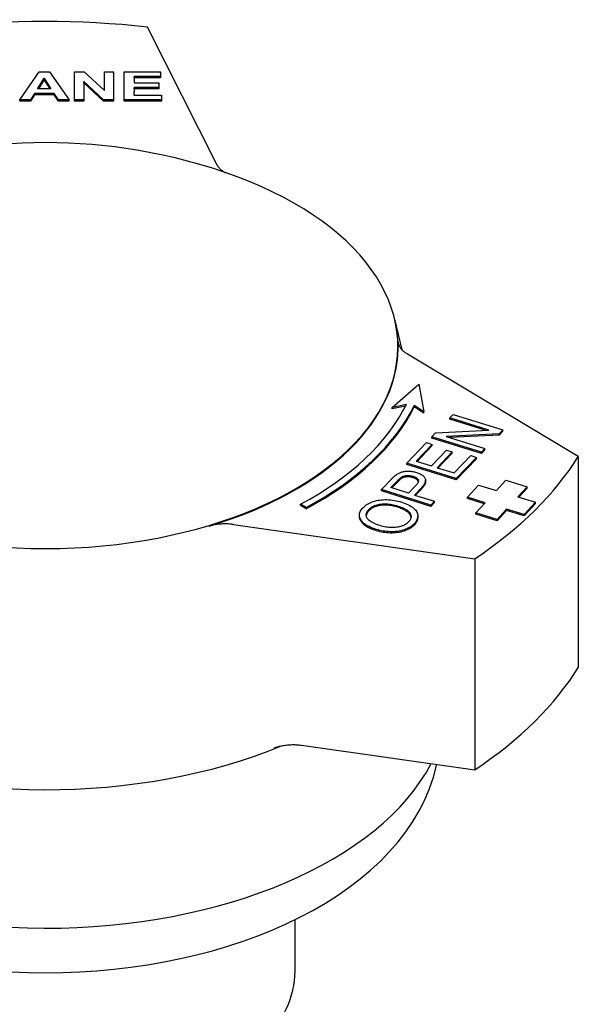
# Model space of a CAD drawing. Header units: millimetres. Extents: x -60 to 3536, y 30 to 464.
# Tile 22 of 22: x 357 to 391, y 286 to 347. Entities that reach past the tile are written whole.
import ezdxf

# ---------------------------------------------------------------- set-up
doc = ezdxf.new("R2010")
doc.units = ezdxf.units.MM
doc.layers.add('DETAIL', color=2, linetype='Continuous')

msp = doc.modelspace()

# ---------------------------------------------------------------- linework, layer by layer
at = {"layer": 'DETAIL'}
for p, q in [((368.926, 338.372), (364.648, 346.877)), ((356.726, 342.357), (357.916, 344.105)), ((357.82, 343.049), (358.236, 343.697)), ((357.916, 344.105), (358.572, 344.104)), ((358.236, 343.697), (358.655, 343.048)), ((358.236, 343.615), (358.236, 343.697)), ((358.572, 344.104), (359.785, 342.354)), ((360.12, 342.353), (360.125, 344.103)), ((360.125, 344.103), (360.722, 344.102)), ((360.722, 344.102), (361.972, 342.927)), ((361.972, 342.927), (361.975, 344.101)), ((361.975, 344.101), (362.545, 344.1)), ((362.545, 344.1), (362.54, 342.351)), ((362.545, 344.018), (362.54, 342.269)), ((362.545, 344.018), (362.545, 344.1)), ((363.193, 342.35), (363.198, 344.1)), ((363.198, 344.1), (365.46, 344.097)), ((363.813, 343.803), (363.812, 343.415)), ((363.813, 343.721), (363.812, 343.415)), ((365.459, 343.801), (363.813, 343.803)), ((363.813, 343.721), (363.813, 343.803)), ((365.459, 343.72), (363.813, 343.721)), ((365.46, 344.097), (365.459, 343.801)), ((365.46, 344.016), (365.459, 343.72)), ((365.459, 343.72), (365.459, 343.801)), ((365.46, 344.016), (365.46, 344.097)), ((358.655, 343.048), (357.82, 343.049)), ((358.236, 343.615), (357.873, 343.049)), ((358.602, 343.048), (358.236, 343.615)), ((360.693, 343.501), (360.689, 342.353)), ((360.693, 343.419), (360.689, 342.271)), ((361.924, 342.352), (360.693, 343.501)), ((360.693, 343.419), (360.693, 343.501)), ((361.924, 342.27), (360.693, 343.419)), ((363.811, 343.119), (363.81, 342.646)), ((365.343, 343.118), (363.811, 343.119)), ((363.811, 343.037), (363.811, 343.119)), ((363.812, 343.415), (365.344, 343.414)), ((365.344, 343.414), (365.343, 343.118)), ((365.344, 343.332), (365.343, 343.036)), ((365.343, 343.036), (365.343, 343.118)), ((365.344, 343.332), (365.344, 343.414)), ((357.633, 342.753), (357.379, 342.356)), ((357.633, 342.671), (357.379, 342.274)), ((358.852, 342.752), (357.633, 342.753)), ((357.633, 342.671), (357.633, 342.753)), ((358.852, 342.67), (357.633, 342.671)), ((359.115, 342.354), (358.852, 342.752)), ((358.852, 342.67), (358.852, 342.752)), ((359.115, 342.272), (358.852, 342.67)), ((363.811, 343.037), (363.81, 342.646)), ((363.81, 342.646), (365.514, 342.644)), ((365.343, 343.036), (363.811, 343.037)), ((365.514, 342.644), (365.513, 342.348)), ((365.514, 342.562), (365.513, 342.266)), ((365.514, 342.562), (365.514, 342.644)), ((357.379, 342.356), (356.726, 342.357)), ((356.726, 342.275), (356.726, 342.357)), ((357.379, 342.274), (356.726, 342.275)), ((357.379, 342.274), (357.379, 342.356)), ((359.785, 342.354), (359.115, 342.354)), ((359.115, 342.272), (359.115, 342.354)), ((359.785, 342.272), (359.115, 342.272)), ((359.785, 342.272), (359.785, 342.354)), ((360.689, 342.353), (360.12, 342.353)), ((360.12, 342.271), (360.12, 342.353)), ((360.689, 342.271), (360.12, 342.271)), ((360.689, 342.271), (360.689, 342.353)), ((362.54, 342.351), (361.924, 342.352)), ((361.924, 342.27), (361.924, 342.352)), ((362.54, 342.269), (361.924, 342.27)), ((362.54, 342.269), (362.54, 342.351)), ((365.513, 342.348), (363.193, 342.35)), ((363.193, 342.268), (363.193, 342.35)), ((365.513, 342.266), (363.193, 342.268)), ((365.513, 342.266), (365.513, 342.348)), ((379.989, 328.743), (380.443, 326.838)), ((391.389, 320.206), (380.783, 326.569)), ((379.845, 323.258), (381.487, 324.698)), ((381.487, 324.698), (381.791, 322.986)), ((380.717, 323.431), (379.845, 323.258)), ((380.671, 323.34), (379.845, 323.176)), ((379.845, 323.176), (379.845, 323.258)), ((381.791, 322.986), (381.203, 323.364)), ((381.203, 323.282), (381.203, 323.364)), ((381.791, 322.904), (381.203, 323.282)), ((381.791, 322.904), (381.791, 322.986)), ((383.419, 322.599), (383.632, 322.822)), ((385.829, 321.842), (383.419, 322.599)), ((383.419, 322.517), (383.419, 322.599)), ((385.605, 321.831), (383.419, 322.517)), ((383.632, 322.822), (386.701, 321.858)), ((382.307, 321.434), (382.535, 321.673)), ((382.535, 321.673), (385.829, 321.842)), ((386.701, 321.858), (386.473, 321.619)), ((386.701, 321.776), (386.473, 321.537)), ((386.701, 321.776), (386.701, 321.858)), ((380.746, 319.8), (381.963, 321.075)), ((381.963, 321.075), (382.326, 320.961)), ((385.376, 320.47), (382.307, 321.434)), ((382.307, 321.352), (382.307, 321.434)), ((385.376, 320.388), (382.307, 321.352)), ((386.473, 321.619), (383.179, 321.45)), ((383.179, 321.45), (385.589, 320.693)), ((386.473, 321.537), (383.403, 321.379)), ((386.473, 321.537), (386.473, 321.619)), ((382.326, 320.961), (381.331, 319.919)), ((382.326, 320.879), (381.392, 319.9)), ((382.27, 319.625), (383.201, 320.6)), ((382.326, 320.879), (382.326, 320.961)), ((383.564, 320.486), (382.632, 319.511)), ((383.201, 320.6), (383.564, 320.486)), ((383.564, 320.404), (383.564, 320.486)), ((385.589, 320.693), (385.376, 320.47)), ((385.589, 320.611), (385.376, 320.388)), ((385.376, 320.388), (385.376, 320.47)), ((385.589, 320.611), (385.589, 320.693)), ((381.331, 319.919), (382.27, 319.625)), ((383.564, 320.404), (382.693, 319.492)), ((383.676, 319.183), (384.709, 320.265)), ((385.071, 320.151), (383.816, 318.835)), ((385.071, 320.069), (383.816, 318.754)), ((384.709, 320.265), (385.071, 320.151)), ((385.071, 320.069), (385.071, 320.151)), ((391.389, 320.206), (391.389, 307.1)), ((383.816, 318.835), (380.746, 319.8)), ((380.746, 319.718), (380.746, 319.8)), ((383.816, 318.754), (380.746, 319.718)), ((382.632, 319.511), (383.676, 319.183)), ((379.174, 318.153), (379.808, 318.817)), ((379.759, 318.273), (380.19, 318.724)), ((380.19, 318.642), (379.819, 318.254)), ((381.909, 318.649), (381.909, 318.731)), ((383.816, 318.754), (383.816, 318.835)), ((386.308, 318.098), (386.893, 318.731)), ((386.893, 318.731), (388.219, 318.329)), ((382.243, 317.189), (379.174, 318.153)), ((379.174, 318.071), (379.174, 318.153)), ((382.243, 317.107), (379.174, 318.071)), ((380.857, 317.928), (379.759, 318.273)), ((381.291, 318.383), (380.857, 317.928)), ((381.651, 318.266), (381.219, 317.814)), ((381.651, 318.184), (381.279, 317.795)), ((384.502, 317.673), (385.204, 318.433)), ((385.204, 318.433), (386.308, 318.098)), ((388.219, 318.329), (387.634, 317.695)), ((388.219, 318.247), (387.693, 317.677)), ((388.219, 318.247), (388.219, 318.329)), ((381.219, 317.814), (382.466, 317.422)), ((382.466, 317.422), (382.243, 317.189)), ((382.466, 317.34), (382.466, 317.422)), ((385.607, 317.337), (384.502, 317.673)), ((384.502, 317.591), (384.502, 317.673)), ((385.548, 317.273), (384.502, 317.591)), ((387.634, 317.695), (388.739, 317.36)), ((374.497, 317.034), (374.154, 317.243)), ((374.154, 317.161), (374.154, 317.243)), ((374.497, 316.952), (374.154, 317.161)), ((374.497, 316.952), (374.497, 317.034)), ((382.466, 317.34), (382.243, 317.107)), ((382.243, 317.107), (382.243, 317.189)), ((385.022, 316.704), (385.607, 317.337)), ((386.932, 316.935), (386.347, 316.301)), ((386.932, 316.853), (386.347, 316.219)), ((388.037, 316.599), (386.932, 316.935)), ((386.932, 316.853), (386.932, 316.935)), ((388.037, 316.517), (386.932, 316.853)), ((388.739, 317.36), (388.037, 316.599)), ((388.739, 317.278), (388.037, 316.517)), ((388.739, 317.278), (388.739, 317.36)), ((377.806, 316.478), (377.806, 316.56)), ((381.424, 316.436), (381.424, 316.518)), ((386.347, 316.301), (385.022, 316.704)), ((385.022, 316.622), (385.022, 316.704)), ((386.347, 316.219), (385.022, 316.622)), ((386.347, 316.219), (386.347, 316.301)), ((388.037, 316.517), (388.037, 316.599)), ((369.982, 315.983), (384.97, 313.854)), ((384.97, 313.854), (384.97, 300.748)), ((374.209, 302.276), (384.97, 300.748)), ((382.584, 301.023), (382.597, 301.085)), ((373.809, 288.236), (373.809, 291.44))]:
    msp.add_line(p, q, dxfattribs=at)
at = {"layer": 'DETAIL', "flags": 128}
for points in [[(370.274, 337.549), (369.471, 337.839), (368.678, 338.103), (367.895, 338.341), (367.122, 338.557), (366.357, 338.75), (365.6, 338.923), (364.107, 339.212), (362.638, 339.431), (361.185, 339.583), (359.744, 339.673), (358.308, 339.703), (356.872, 339.673), (355.431, 339.583), (353.979, 339.431), (352.509, 339.212), (351.016, 338.923), (350.259, 338.75), (349.495, 338.557), (348.721, 338.341), (347.938, 338.103), (347.145, 337.839), (346.342, 337.549)], [(368.926, 338.372), (368.939, 338.347), (368.954, 338.322), (368.969, 338.297), (368.985, 338.272), (369.002, 338.247), (369.02, 338.223), (369.038, 338.199), (369.058, 338.175), (369.078, 338.152), (369.1, 338.128), (369.122, 338.105), (369.145, 338.082), (369.169, 338.06), (369.194, 338.037), (369.22, 338.015), (369.246, 337.994), (369.274, 337.972), (369.302, 337.951), (369.331, 337.931), (369.36, 337.911), (369.391, 337.891), (369.422, 337.871), (369.454, 337.852), (369.486, 337.834)], [(380.191, 327.374), (380.194, 327.337), (380.199, 327.3), (380.206, 327.263), (380.215, 327.226), (380.226, 327.189), (380.239, 327.153), (380.254, 327.117), (380.27, 327.081), (380.289, 327.045), (380.31, 327.01), (380.333, 326.975), (380.357, 326.94), (380.383, 326.906), (380.411, 326.873), (380.441, 326.84), (380.473, 326.807), (380.506, 326.775), (380.541, 326.744), (380.577, 326.713), (380.616, 326.683), (380.655, 326.653), (380.696, 326.625), (380.739, 326.597), (380.783, 326.569)], [(380.095, 319.076), (380.135, 319.105), (380.177, 319.131), (380.22, 319.156), (380.263, 319.179), (380.307, 319.199), (380.352, 319.218), (380.398, 319.234), (380.445, 319.249), (380.493, 319.261), (380.542, 319.272), (380.594, 319.281), (380.647, 319.288), (380.701, 319.293), (380.758, 319.296), (380.816, 319.297), (380.875, 319.297), (380.936, 319.294), (380.996, 319.29), (381.055, 319.283), (381.114, 319.274), (381.173, 319.263), (381.231, 319.25), (381.289, 319.235), (381.347, 319.218)], [(381.347, 319.218), (381.41, 319.197), (381.47, 319.175), (381.526, 319.151), (381.579, 319.125), (381.628, 319.098), (381.673, 319.069), (381.715, 319.039), (381.754, 319.008), (381.789, 318.975), (381.82, 318.941), (381.848, 318.905), (381.872, 318.868), (381.891, 318.829), (381.904, 318.787), (381.909, 318.744), (381.908, 318.699), (381.899, 318.652), (381.884, 318.603), (381.863, 318.552), (381.834, 318.499), (381.798, 318.444), (381.756, 318.387), (381.707, 318.327), (381.651, 318.266)], [(379.808, 318.817), (379.822, 318.832), (379.835, 318.846), (379.849, 318.86), (379.862, 318.873), (379.876, 318.887), (379.889, 318.899), (379.902, 318.912), (379.914, 318.924), (379.927, 318.936), (379.939, 318.948), (379.951, 318.959), (379.963, 318.97), (379.975, 318.981), (379.987, 318.991), (379.999, 319.001), (380.01, 319.011), (380.021, 319.02), (380.032, 319.029), (380.043, 319.038), (380.054, 319.046), (380.064, 319.054), (380.074, 319.062), (380.085, 319.069), (380.095, 319.076)], [(380.19, 318.724), (380.202, 318.737), (380.214, 318.749), (380.226, 318.761), (380.238, 318.773), (380.25, 318.785), (380.261, 318.796), (380.272, 318.807), (380.283, 318.817), (380.294, 318.827), (380.304, 318.837), (380.314, 318.846), (380.324, 318.855), (380.334, 318.863), (380.343, 318.872), (380.353, 318.879), (380.362, 318.887), (380.37, 318.894), (380.379, 318.9), (380.387, 318.907), (380.395, 318.912), (380.403, 318.918), (380.411, 318.923), (380.418, 318.928), (380.425, 318.932)], [(380.425, 318.85), (380.418, 318.846), (380.411, 318.841), (380.403, 318.836), (380.395, 318.831), (380.387, 318.825), (380.379, 318.818), (380.37, 318.812), (380.362, 318.805), (380.353, 318.797), (380.343, 318.79), (380.334, 318.781), (380.324, 318.773), (380.314, 318.764), (380.304, 318.755), (380.294, 318.745), (380.283, 318.735), (380.272, 318.725), (380.261, 318.714), (380.25, 318.703), (380.238, 318.691), (380.226, 318.68), (380.214, 318.667), (380.202, 318.655), (380.19, 318.642)], [(380.425, 318.932), (380.447, 318.945), (380.47, 318.956), (380.494, 318.967), (380.518, 318.977), (380.544, 318.986), (380.57, 318.994), (380.597, 319.001), (380.625, 319.007), (380.654, 319.012), (380.684, 319.017), (380.714, 319.02), (380.746, 319.023), (380.778, 319.024), (380.81, 319.025), (380.842, 319.024), (380.873, 319.023), (380.905, 319.02), (380.937, 319.017), (380.969, 319.012), (381.001, 319.007), (381.033, 319), (381.065, 318.993), (381.097, 318.984), (381.129, 318.975)], [(381.129, 318.893), (381.097, 318.902), (381.065, 318.911), (381.033, 318.918), (381.001, 318.925), (380.969, 318.93), (380.937, 318.935), (380.905, 318.938), (380.873, 318.941), (380.842, 318.942), (380.81, 318.943), (380.778, 318.942), (380.746, 318.941), (380.714, 318.938), (380.684, 318.935), (380.654, 318.93), (380.625, 318.925), (380.597, 318.919), (380.57, 318.912), (380.544, 318.904), (380.518, 318.895), (380.494, 318.885), (380.47, 318.874), (380.447, 318.863), (380.425, 318.85)], [(381.129, 318.975), (381.172, 318.96), (381.212, 318.945), (381.249, 318.929), (381.283, 318.912), (381.315, 318.895), (381.343, 318.877), (381.368, 318.858), (381.391, 318.838), (381.41, 318.817), (381.427, 318.796), (381.441, 318.773), (381.452, 318.75), (381.459, 318.726), (381.463, 318.701), (381.462, 318.675), (381.459, 318.647), (381.451, 318.618), (381.439, 318.588), (381.424, 318.557), (381.405, 318.525), (381.382, 318.491), (381.356, 318.456), (381.325, 318.42), (381.291, 318.383)], [(381.458, 318.647), (381.455, 318.66), (381.45, 318.672), (381.444, 318.685), (381.438, 318.697), (381.43, 318.709), (381.422, 318.721), (381.413, 318.732), (381.403, 318.743), (381.392, 318.754), (381.381, 318.765), (381.368, 318.776), (381.355, 318.786), (381.341, 318.796), (381.326, 318.806), (381.31, 318.816), (381.293, 318.825), (381.276, 318.835), (381.257, 318.844), (381.238, 318.852), (381.218, 318.861), (381.197, 318.869), (381.175, 318.877), (381.152, 318.885), (381.129, 318.893)], [(381.909, 318.649), (381.909, 318.633), (381.908, 318.616), (381.905, 318.6), (381.902, 318.582), (381.898, 318.565), (381.893, 318.547), (381.887, 318.529), (381.881, 318.511), (381.873, 318.493), (381.865, 318.474), (381.855, 318.455), (381.845, 318.436), (381.834, 318.416), (381.821, 318.397), (381.808, 318.377), (381.795, 318.356), (381.78, 318.336), (381.764, 318.315), (381.747, 318.294), (381.73, 318.272), (381.712, 318.251), (381.692, 318.229), (381.672, 318.207), (381.651, 318.184)], [(378.031, 317.029), (378.091, 317.089), (378.157, 317.144), (378.228, 317.197), (378.303, 317.245), (378.384, 317.291), (378.469, 317.332), (378.559, 317.371), (378.654, 317.405), (378.753, 317.436), (378.854, 317.463), (378.957, 317.484), (379.063, 317.502), (379.17, 317.515), (379.28, 317.523), (379.392, 317.527), (379.506, 317.526), (379.621, 317.521), (379.736, 317.512), (379.851, 317.499), (379.966, 317.482), (380.082, 317.46), (380.197, 317.434), (380.312, 317.404), (380.427, 317.37)], [(380.427, 317.37), (380.541, 317.332), (380.648, 317.292), (380.748, 317.25), (380.843, 317.205), (380.931, 317.157), (381.013, 317.107), (381.089, 317.055), (381.158, 317), (381.221, 316.944), (381.274, 316.886), (381.32, 316.827), (381.357, 316.768), (381.386, 316.707), (381.407, 316.645), (381.419, 316.582), (381.424, 316.518), (381.42, 316.454), (381.41, 316.391), (381.393, 316.329), (381.369, 316.268), (381.338, 316.207), (381.301, 316.148), (381.257, 316.089), (381.206, 316.032)], [(378.854, 315.675), (378.731, 315.716), (378.615, 315.759), (378.507, 315.803), (378.406, 315.85), (378.314, 315.898), (378.229, 315.948), (378.152, 316), (378.082, 316.053), (378.021, 316.109), (377.967, 316.166), (377.921, 316.225), (377.882, 316.286), (377.852, 316.348), (377.829, 316.41), (377.814, 316.472), (377.807, 316.534), (377.808, 316.596), (377.816, 316.658), (377.832, 316.72), (377.856, 316.781), (377.888, 316.843), (377.928, 316.905), (377.975, 316.967), (378.031, 317.029)], [(379.088, 315.914), (378.977, 315.95), (378.873, 315.988), (378.777, 316.026), (378.69, 316.065), (378.61, 316.104), (378.538, 316.145), (378.473, 316.186), (378.417, 316.228), (378.368, 316.27), (378.328, 316.314), (378.295, 316.358), (378.27, 316.403), (378.252, 316.448), (378.238, 316.492), (378.23, 316.537), (378.227, 316.581), (378.228, 316.625), (378.235, 316.668), (378.247, 316.711), (378.263, 316.754), (378.285, 316.796), (378.312, 316.838), (378.344, 316.88), (378.38, 316.921)], [(378.38, 316.839), (378.369, 316.827), (378.359, 316.815), (378.348, 316.804), (378.339, 316.792), (378.329, 316.78), (378.32, 316.768), (378.312, 316.756), (378.303, 316.744), (378.296, 316.732), (378.288, 316.719), (378.281, 316.707), (378.275, 316.695), (378.269, 316.683), (378.263, 316.671), (378.258, 316.659), (378.253, 316.646), (378.248, 316.634), (378.244, 316.622), (378.241, 316.609), (378.237, 316.597), (378.235, 316.585), (378.232, 316.572), (378.23, 316.56), (378.229, 316.547)], [(378.38, 316.921), (378.424, 316.963), (378.471, 317.003), (378.522, 317.04), (378.577, 317.075), (378.636, 317.107), (378.698, 317.136), (378.764, 317.163), (378.834, 317.188), (378.907, 317.209), (378.982, 317.227), (379.058, 317.242), (379.137, 317.253), (379.217, 317.261), (379.3, 317.265), (379.384, 317.267), (379.47, 317.264), (379.558, 317.259), (379.646, 317.25), (379.735, 317.238), (379.825, 317.223), (379.916, 317.205), (380.008, 317.184), (380.1, 317.159), (380.193, 317.131)], [(380.193, 317.049), (380.1, 317.077), (380.008, 317.102), (379.916, 317.123), (379.825, 317.142), (379.735, 317.157), (379.646, 317.168), (379.558, 317.177), (379.47, 317.182), (379.384, 317.185), (379.3, 317.183), (379.217, 317.179), (379.137, 317.171), (379.058, 317.16), (378.982, 317.145), (378.907, 317.127), (378.834, 317.106), (378.764, 317.081), (378.698, 317.055), (378.636, 317.025), (378.577, 316.993), (378.522, 316.958), (378.471, 316.921), (378.424, 316.881), (378.38, 316.839)], [(380.193, 317.131), (380.289, 317.1), (380.379, 317.067), (380.463, 317.033), (380.541, 316.998), (380.613, 316.961), (380.679, 316.924), (380.739, 316.885), (380.793, 316.845), (380.84, 316.804), (380.882, 316.762), (380.918, 316.718), (380.947, 316.674), (380.971, 316.629), (380.989, 316.584), (381.001, 316.539), (381.008, 316.494), (381.009, 316.45), (381.004, 316.405), (380.994, 316.361), (380.977, 316.316), (380.956, 316.272), (380.928, 316.228), (380.895, 316.184), (380.856, 316.14)], [(381.007, 316.424), (381.002, 316.453), (380.995, 316.482), (380.985, 316.512), (380.973, 316.541), (380.959, 316.571), (380.942, 316.601), (380.923, 316.63), (380.9, 316.659), (380.876, 316.687), (380.848, 316.714), (380.819, 316.742), (380.786, 316.768), (380.751, 316.795), (380.713, 316.82), (380.673, 316.845), (380.63, 316.87), (380.585, 316.894), (380.536, 316.918), (380.486, 316.941), (380.432, 316.964), (380.377, 316.986), (380.318, 317.008), (380.257, 317.029), (380.193, 317.049)], [(378.854, 315.593), (378.769, 315.621), (378.687, 315.649), (378.609, 315.679), (378.534, 315.709), (378.463, 315.741), (378.396, 315.773), (378.333, 315.806), (378.273, 315.839), (378.216, 315.874), (378.163, 315.909), (378.114, 315.946), (378.069, 315.983), (378.027, 316.021), (377.989, 316.06), (377.954, 316.1), (377.923, 316.14), (377.896, 316.182), (377.872, 316.224), (377.852, 316.266), (377.835, 316.308), (377.823, 316.351), (377.814, 316.393), (377.808, 316.435), (377.806, 316.478)], [(381.424, 316.436), (381.423, 316.415), (381.422, 316.394), (381.42, 316.372), (381.417, 316.351), (381.414, 316.33), (381.41, 316.309), (381.405, 316.288), (381.399, 316.268), (381.393, 316.247), (381.386, 316.226), (381.378, 316.206), (381.369, 316.186), (381.36, 316.165), (381.349, 316.145), (381.338, 316.125), (381.327, 316.105), (381.314, 316.086), (381.301, 316.066), (381.287, 316.046), (381.272, 316.027), (381.257, 316.007), (381.24, 315.988), (381.223, 315.969), (381.206, 315.95)], [(369.982, 315.983), (369.919, 315.991), (369.856, 315.998), (369.792, 316.005), (369.728, 316.01), (369.664, 316.014), (369.6, 316.017), (369.536, 316.018), (369.472, 316.019), (369.407, 316.019), (369.343, 316.017), (369.279, 316.015), (369.215, 316.011), (369.151, 316.006), (369.087, 316), (369.024, 315.993), (368.961, 315.985), (368.899, 315.976), (368.837, 315.966), (368.776, 315.954), (368.716, 315.942), (368.656, 315.929), (368.597, 315.914), (368.538, 315.898), (368.481, 315.882)], [(381.206, 316.032), (381.144, 315.971), (381.077, 315.915), (381.005, 315.861), (380.928, 315.812), (380.846, 315.767), (380.759, 315.725), (380.667, 315.686), (380.571, 315.652), (380.471, 315.622), (380.369, 315.596), (380.265, 315.575), (380.159, 315.558), (380.051, 315.545), (379.942, 315.537), (379.83, 315.534), (379.717, 315.535), (379.603, 315.54), (379.491, 315.548), (379.381, 315.561), (379.272, 315.576), (379.165, 315.596), (379.06, 315.618), (378.956, 315.645), (378.854, 315.675)], [(381.206, 315.95), (381.144, 315.889), (381.077, 315.833), (381.005, 315.78), (380.928, 315.73), (380.846, 315.685), (380.759, 315.643), (380.667, 315.605), (380.571, 315.57), (380.471, 315.54), (380.369, 315.514), (380.265, 315.493), (380.159, 315.476), (380.051, 315.463), (379.942, 315.455), (379.83, 315.452), (379.717, 315.453), (379.603, 315.458), (379.491, 315.467), (379.381, 315.479), (379.272, 315.494), (379.165, 315.514), (379.06, 315.537), (378.956, 315.563), (378.854, 315.593)], [(380.856, 316.14), (380.813, 316.098), (380.767, 316.059), (380.717, 316.022), (380.665, 315.988), (380.609, 315.957), (380.55, 315.928), (380.487, 315.902), (380.421, 315.878), (380.352, 315.857), (380.28, 315.839), (380.204, 315.823), (380.126, 315.81), (380.045, 315.8), (379.963, 315.793), (379.88, 315.79), (379.796, 315.79), (379.711, 315.794), (379.625, 315.801), (379.538, 315.811), (379.45, 315.825), (379.361, 315.842), (379.271, 315.862), (379.18, 315.886), (379.088, 315.914)], [(372.516, 302.103), (372.578, 302.126), (372.641, 302.148), (372.705, 302.169), (372.77, 302.188), (372.837, 302.206), (372.905, 302.223), (372.973, 302.238), (373.043, 302.252), (373.113, 302.265), (373.184, 302.276), (373.256, 302.285), (373.329, 302.293), (373.402, 302.3), (373.475, 302.305), (373.549, 302.309), (373.623, 302.311), (373.697, 302.312), (373.77, 302.311), (373.844, 302.309), (373.918, 302.305), (373.991, 302.3), (374.064, 302.294), (374.137, 302.286), (374.209, 302.276)], [(356.173, 288.194), (357.239, 288.152), (358.308, 288.138), (359.377, 288.152), (360.443, 288.194), (361.506, 288.263), (362.563, 288.36), (363.612, 288.484), (364.651, 288.635), (365.679, 288.814), (366.693, 289.019), (367.692, 289.251), (368.673, 289.508), (369.635, 289.792), (370.577, 290.101), (371.496, 290.436), (372.391, 290.795), (373.261, 291.179), (374.103, 291.586), (374.916, 292.017), (375.699, 292.472), (376.45, 292.949), (377.167, 293.449), (377.85, 293.97), (378.497, 294.514), (379.105, 295.079), (379.674, 295.665), (380.201, 296.271), (380.686, 296.898), (381.126, 297.545), (381.519, 298.21), (381.863, 298.892), (382.157, 299.589), (382.398, 300.3), (382.584, 301.023)]]:
    msp.add_lwpolyline(points, dxfattribs=at)
at = {"layer": 'DETAIL'}
for centre, major_axis, start_param, end_param in [((358.189, 327.001), (-35.25, 0), 4.52811, 4.893255), ((358.308, 327.041), (-21.883, 0), 5.290973, 10.41699), ((358.308, 327.001), (21.892, 0), 5.195665, 6.312922), ((357.874, 327.161), (23.75, 0), 5.467632, 6.005844), ((357.874, 327.161), (24.25, 0), 5.467632, 6.006637), ((357.874, 327.079), (24.25, 0), 5.467632, 6.006637), ((358.189, 327.001), (35.25, 0), 5.575307, 5.940453), ((358.189, 313.894), (35.25, 0), 5.575307, 5.940453), ((358.308, 313.853), (25, 0), 4.079655, 5.338934), ((358.308, 305.252), (-25, 0), 0.285126, 2.850291), ((358.308, 288.236), (-15.501, 0), 0, 3.141593)]:
    msp.add_ellipse(centre, major_axis=major_axis, ratio=0.573576, start_param=start_param, end_param=end_param, dxfattribs=at)

doc.saveas('drawing.dxf')
